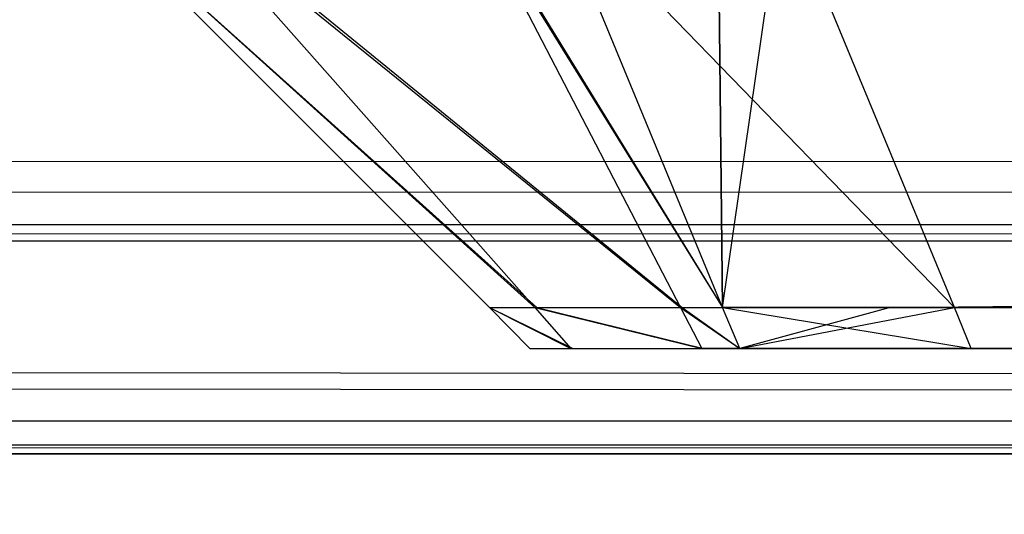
# Model space of a CAD drawing. Extents: x 0 to 1.6, y -0.5 to 0.
# Tile 66 of 188: x 0.411712 to 0.413658, y -0.49812 to -0.497143. Entities that reach past the tile are written whole.
import ezdxf

# ---------------------------------------------------------------- set-up
doc = ezdxf.new("R2010")
doc.units = 0
for name, color, linetype in [('L27_FRONT_FINION_1', 7, 'CONTINUOUS'), ('L37_FRONT_FINION_1', 7, 'CONTINUOUS'), ('L50_ABDECKPL_0___REPLACEMTFOREM', 7, 'CONTINUOUS'), ('L51_KORPUS1_0', 7, 'CONTINUOUS')]:
    doc.layers.add(name, color=color, linetype=linetype)

msp = doc.modelspace()

# ---------------------------------------------------------------- linework, layer by layer
at = {"layer": 'L27_FRONT_FINION_1', "color": 8}
for points, invisible_edges in [([(0.41273, -0.497711, 0.585958), (0.411818, -0.496889, 0.586208), (0.41264, -0.497711, 0.585868), (0.41273, -0.497711, 0.585958)], 13), ([(0.411818, -0.496889, 0.586208), (0.41273, -0.497711, 0.585958), (0.412001, -0.496889, 0.586392), (0.411818, -0.496889, 0.586208)], 14), ([(0.411818, -0.496889, 0.348873), (0.41264, -0.497711, 0.348702), (0.41264, -0.497711, 0.349213), (0.411818, -0.496889, 0.348873)], 13), ([(0.41264, -0.497711, 0.348702), (0.411818, -0.496889, 0.348873), (0.411818, -0.496889, 0.348362), (0.41264, -0.497711, 0.348702)], 14), ([(0.411818, -0.496889, 0.58574), (0.41264, -0.497711, 0.349213), (0.41264, -0.497711, 0.585401), (0.411818, -0.496889, 0.58574)], 13), ([(0.41264, -0.497711, 0.349213), (0.411818, -0.496889, 0.58574), (0.411818, -0.496889, 0.348873), (0.41264, -0.497711, 0.349213)], 14), ([(0.411818, -0.496889, 0.586208), (0.41264, -0.497711, 0.585401), (0.41264, -0.497711, 0.585868), (0.411818, -0.496889, 0.586208)], 13), ([(0.41264, -0.497711, 0.585401), (0.411818, -0.496889, 0.586208), (0.411818, -0.496889, 0.58574), (0.41264, -0.497711, 0.585401)], 14), ([(0.412734, -0.497711, 0.348608), (0.411818, -0.496889, 0.348362), (0.412011, -0.496889, 0.348169), (0.412734, -0.497711, 0.348608)], 13), ([(0.411818, -0.496889, 0.348362), (0.412734, -0.497711, 0.348608), (0.41264, -0.497711, 0.348702), (0.411818, -0.496889, 0.348362)], 14), ([(0.413018, -0.497711, 0.586246), (0.412001, -0.496889, 0.586392), (0.41273, -0.497711, 0.585958), (0.413018, -0.497711, 0.586246)], 13), ([(0.412001, -0.496889, 0.586392), (0.413018, -0.497711, 0.586246), (0.412591, -0.496889, 0.586981), (0.412001, -0.496889, 0.586392)], 14), ([(0.413021, -0.497711, 0.348322), (0.412011, -0.496889, 0.348169), (0.412596, -0.496889, 0.347584), (0.413021, -0.497711, 0.348322)], 13), ([(0.412011, -0.496889, 0.348169), (0.413021, -0.497711, 0.348322), (0.412734, -0.497711, 0.348608), (0.412011, -0.496889, 0.348169)], 14), ([(0.413101, -0.497711, 0.586329), (0.412591, -0.496889, 0.586981), (0.413018, -0.497711, 0.586246), (0.413101, -0.497711, 0.586329)], 13), ([(0.412591, -0.496889, 0.586981), (0.413101, -0.497711, 0.586329), (0.412761, -0.496889, 0.587151), (0.412591, -0.496889, 0.586981)], 14), ([(0.413101, -0.497711, 0.348241), (0.412596, -0.496889, 0.347584), (0.412761, -0.496889, 0.34742), (0.413101, -0.497711, 0.348241)], 13), ([(0.412596, -0.496889, 0.347584), (0.413101, -0.497711, 0.348241), (0.413021, -0.497711, 0.348322), (0.412596, -0.496889, 0.347584)], 14), ([(0.413219, -0.496889, 0.34742), (0.413101, -0.497711, 0.348241), (0.412761, -0.496889, 0.34742), (0.413219, -0.496889, 0.34742)], 13), ([(0.413101, -0.497711, 0.586329), (0.413092, -0.496889, 0.587151), (0.412761, -0.496889, 0.587151), (0.413101, -0.497711, 0.586329)], 13), ([(0.413432, -0.497711, 0.586329), (0.716606, -0.496889, 0.587151), (0.413092, -0.496889, 0.587151), (0.413432, -0.497711, 0.586329)], 13), ([(0.413092, -0.496889, 0.587151), (0.413101, -0.497711, 0.586329), (0.413432, -0.497711, 0.586329), (0.413092, -0.496889, 0.587151)], 14), ([(0.413101, -0.497711, 0.348241), (0.413219, -0.496889, 0.34742), (0.413559, -0.497711, 0.348241), (0.413101, -0.497711, 0.348241)], 14), ([(0.716606, -0.496889, 0.34742), (0.413559, -0.497711, 0.348241), (0.413219, -0.496889, 0.34742), (0.716606, -0.496889, 0.34742)], 13), ([(0.716606, -0.496889, 0.587151), (0.413432, -0.497711, 0.586329), (0.716606, -0.497711, 0.586329), (0.716606, -0.496889, 0.587151)], 14), ([(0.413559, -0.497711, 0.348241), (0.716606, -0.496889, 0.34742), (0.716606, -0.497711, 0.348241), (0.413559, -0.497711, 0.348241)], 14), ([(0.412805, -0.497792, 0.348651), (0.41264, -0.497711, 0.348702), (0.412734, -0.497711, 0.348608), (0.412805, -0.497792, 0.348651)], 13), ([(0.41264, -0.497711, 0.348702), (0.412805, -0.497792, 0.348651), (0.41272, -0.497792, 0.348736), (0.41264, -0.497711, 0.348702)], 14), ([(0.41272, -0.497792, 0.585835), (0.41264, -0.497711, 0.585401), (0.41272, -0.497792, 0.585367), (0.41272, -0.497792, 0.585835)], 13), ([(0.41264, -0.497711, 0.585401), (0.41272, -0.497792, 0.585835), (0.41264, -0.497711, 0.585868), (0.41264, -0.497711, 0.585401)], 14), ([(0.41272, -0.497792, 0.349246), (0.41264, -0.497711, 0.585401), (0.41264, -0.497711, 0.349213), (0.41272, -0.497792, 0.349246)], 13), ([(0.41264, -0.497711, 0.585401), (0.41272, -0.497792, 0.349246), (0.41272, -0.497792, 0.585367), (0.41264, -0.497711, 0.585401)], 14), ([(0.41272, -0.497792, 0.348736), (0.41264, -0.497711, 0.349213), (0.41264, -0.497711, 0.348702), (0.41272, -0.497792, 0.348736)], 13), ([(0.41264, -0.497711, 0.349213), (0.41272, -0.497792, 0.348736), (0.41272, -0.497792, 0.349246), (0.41264, -0.497711, 0.349213)], 14), ([(0.412801, -0.497792, 0.585915), (0.41264, -0.497711, 0.585868), (0.41272, -0.497792, 0.585835), (0.412801, -0.497792, 0.585915)], 13), ([(0.41264, -0.497711, 0.585868), (0.412801, -0.497792, 0.585915), (0.41273, -0.497711, 0.585958), (0.41264, -0.497711, 0.585868)], 14), ([(0.41306, -0.497792, 0.586174), (0.41273, -0.497711, 0.585958), (0.412801, -0.497792, 0.585915), (0.41306, -0.497792, 0.586174)], 13), ([(0.41273, -0.497711, 0.585958), (0.41306, -0.497792, 0.586174), (0.413018, -0.497711, 0.586246), (0.41273, -0.497711, 0.585958)], 14), ([(0.413063, -0.497792, 0.348394), (0.412734, -0.497711, 0.348608), (0.413021, -0.497711, 0.348322), (0.413063, -0.497792, 0.348394)], 13), ([(0.412734, -0.497711, 0.348608), (0.413063, -0.497792, 0.348394), (0.412805, -0.497792, 0.348651), (0.412734, -0.497711, 0.348608)], 14), ([(0.413135, -0.497792, 0.586249), (0.413018, -0.497711, 0.586246), (0.41306, -0.497792, 0.586174), (0.413135, -0.497792, 0.586249)], 13), ([(0.413018, -0.497711, 0.586246), (0.413135, -0.497792, 0.586249), (0.413101, -0.497711, 0.586329), (0.413018, -0.497711, 0.586246)], 14), ([(0.413135, -0.497792, 0.348322), (0.413021, -0.497711, 0.348322), (0.413101, -0.497711, 0.348241), (0.413135, -0.497792, 0.348322)], 13), ([(0.413021, -0.497711, 0.348322), (0.413135, -0.497792, 0.348322), (0.413063, -0.497792, 0.348394), (0.413021, -0.497711, 0.348322)], 14), ([(0.413135, -0.497792, 0.586249), (0.413432, -0.497711, 0.586329), (0.413101, -0.497711, 0.586329), (0.413135, -0.497792, 0.586249)], 13), ([(0.413559, -0.497711, 0.348241), (0.413135, -0.497792, 0.348322), (0.413101, -0.497711, 0.348241), (0.413559, -0.497711, 0.348241)], 13), ([(0.413432, -0.497711, 0.586329), (0.413135, -0.497792, 0.586249), (0.413466, -0.497792, 0.586249), (0.413432, -0.497711, 0.586329)], 14), ([(0.413135, -0.497792, 0.348322), (0.413559, -0.497711, 0.348241), (0.413592, -0.497792, 0.348322), (0.413135, -0.497792, 0.348322)], 14), ([(0.413466, -0.497792, 0.586249), (0.716606, -0.497711, 0.586329), (0.413432, -0.497711, 0.586329), (0.413466, -0.497792, 0.586249)], 13), ([(0.716606, -0.497711, 0.586329), (0.413466, -0.497792, 0.586249), (0.716606, -0.497792, 0.586249), (0.716606, -0.497711, 0.586329)], 14), ([(0.716606, -0.497711, 0.348241), (0.413592, -0.497792, 0.348322), (0.413559, -0.497711, 0.348241), (0.716606, -0.497711, 0.348241)], 13), ([(0.413592, -0.497792, 0.348322), (0.716606, -0.497711, 0.348241), (0.716606, -0.497792, 0.348322), (0.413592, -0.497792, 0.348322)], 14), ([(0.413054, -0.497792, 0.585241), (0.41272, -0.497792, 0.349246), (0.413054, -0.497792, 0.349246), (0.413054, -0.497792, 0.585241)], 13), ([(0.41272, -0.497792, 0.349246), (0.413054, -0.497792, 0.585241), (0.41272, -0.497792, 0.585367), (0.41272, -0.497792, 0.349246)], 14), ([(0.413066, -0.497792, 0.348887), (0.41272, -0.497792, 0.348736), (0.412805, -0.497792, 0.348651), (0.413066, -0.497792, 0.348887)], 13), ([(0.41272, -0.497792, 0.348736), (0.413066, -0.497792, 0.348887), (0.413054, -0.497792, 0.349041), (0.41272, -0.497792, 0.348736)], 14), ([(0.413054, -0.497792, 0.585506), (0.41272, -0.497792, 0.585367), (0.413054, -0.497792, 0.585241), (0.413054, -0.497792, 0.585506)], 13), ([(0.41272, -0.497792, 0.585367), (0.413054, -0.497792, 0.585506), (0.41272, -0.497792, 0.585835), (0.41272, -0.497792, 0.585367)], 14), ([(0.413054, -0.497792, 0.349041), (0.41272, -0.497792, 0.349246), (0.41272, -0.497792, 0.348736), (0.413054, -0.497792, 0.349041)], 13), ([(0.41272, -0.497792, 0.349246), (0.413054, -0.497792, 0.349041), (0.413054, -0.497792, 0.349246), (0.41272, -0.497792, 0.349246)], 14), ([(0.413037, -0.497792, 0.585679), (0.41272, -0.497792, 0.585835), (0.413054, -0.497792, 0.585506), (0.413037, -0.497792, 0.585679)], 13), ([(0.41272, -0.497792, 0.585835), (0.413037, -0.497792, 0.585679), (0.412801, -0.497792, 0.585915), (0.41272, -0.497792, 0.585835)], 14), ([(0.413296, -0.497792, 0.585938), (0.412801, -0.497792, 0.585915), (0.413037, -0.497792, 0.585679), (0.413296, -0.497792, 0.585938)], 13), ([(0.412801, -0.497792, 0.585915), (0.413296, -0.497792, 0.585938), (0.41306, -0.497792, 0.586174), (0.412801, -0.497792, 0.585915)], 14), ([(0.413236, -0.497792, 0.348673), (0.412805, -0.497792, 0.348651), (0.413063, -0.497792, 0.348394), (0.413236, -0.497792, 0.348673)], 13), ([(0.412805, -0.497792, 0.348651), (0.413236, -0.497792, 0.348673), (0.413066, -0.497792, 0.348887), (0.412805, -0.497792, 0.348651)], 14), ([(0.413054, -0.497792, 0.585506), (0.716606, -0.497792, 0.585915), (0.413037, -0.497792, 0.585679), (0.413054, -0.497792, 0.585506)], 15), ([(0.413037, -0.497792, 0.585679), (0.716606, -0.497792, 0.585915), (0.413621, -0.497792, 0.585915), (0.413037, -0.497792, 0.585679)], 15), ([(0.413037, -0.497792, 0.585679), (0.413417, -0.497792, 0.585915), (0.413296, -0.497792, 0.585938), (0.413037, -0.497792, 0.585679)], 15), ([(0.413417, -0.497792, 0.585915), (0.413037, -0.497792, 0.585679), (0.413621, -0.497792, 0.585915), (0.413417, -0.497792, 0.585915)], 15), ([(0.413066, -0.497792, 0.348887), (0.716606, -0.497792, 0.585915), (0.413054, -0.497792, 0.349041), (0.413066, -0.497792, 0.348887)], 13), ([(0.413054, -0.497792, 0.349041), (0.716606, -0.497792, 0.585915), (0.413054, -0.497792, 0.349246), (0.413054, -0.497792, 0.349041)], 10), ([(0.413054, -0.497792, 0.349246), (0.716606, -0.497792, 0.585915), (0.413054, -0.497792, 0.585241), (0.413054, -0.497792, 0.349246)], 13), ([(0.413054, -0.497792, 0.585241), (0.716606, -0.497792, 0.585915), (0.413054, -0.497792, 0.585506), (0.413054, -0.497792, 0.585241)], 10), ([(0.413296, -0.497792, 0.585938), (0.413135, -0.497792, 0.586249), (0.41306, -0.497792, 0.586174), (0.413296, -0.497792, 0.585938)], 14), ([(0.413397, -0.497792, 0.348655), (0.413063, -0.497792, 0.348394), (0.413135, -0.497792, 0.348322), (0.413397, -0.497792, 0.348655)], 13), ([(0.413063, -0.497792, 0.348394), (0.413397, -0.497792, 0.348655), (0.413236, -0.497792, 0.348673), (0.413063, -0.497792, 0.348394)], 14), ([(0.413236, -0.497792, 0.348673), (0.716606, -0.497792, 0.585915), (0.413066, -0.497792, 0.348887), (0.413236, -0.497792, 0.348673)], 10), ([(0.413417, -0.497792, 0.585915), (0.413466, -0.497792, 0.586249), (0.413135, -0.497792, 0.586249), (0.413417, -0.497792, 0.585915)], 14), ([(0.413135, -0.497792, 0.586249), (0.413296, -0.497792, 0.585938), (0.413417, -0.497792, 0.585915), (0.413135, -0.497792, 0.586249)], 13), ([(0.413592, -0.497792, 0.348655), (0.413135, -0.497792, 0.348322), (0.413592, -0.497792, 0.348322), (0.413592, -0.497792, 0.348655)], 13), ([(0.413135, -0.497792, 0.348322), (0.413592, -0.497792, 0.348655), (0.413397, -0.497792, 0.348655), (0.413135, -0.497792, 0.348322)], 14), ([(0.413397, -0.497792, 0.348655), (0.716606, -0.497792, 0.348655), (0.413236, -0.497792, 0.348673), (0.413397, -0.497792, 0.348655)], 10), ([(0.413236, -0.497792, 0.348673), (0.716606, -0.497792, 0.348655), (0.716606, -0.497792, 0.585915), (0.413236, -0.497792, 0.348673)], 13), ([(0.716606, -0.497792, 0.348655), (0.413397, -0.497792, 0.348655), (0.413592, -0.497792, 0.348655), (0.716606, -0.497792, 0.348655)], 13), ([(0.413466, -0.497792, 0.586249), (0.413417, -0.497792, 0.585915), (0.413621, -0.497792, 0.585915), (0.413466, -0.497792, 0.586249)], 13), ([(0.716606, -0.497792, 0.585915), (0.413466, -0.497792, 0.586249), (0.413621, -0.497792, 0.585915), (0.716606, -0.497792, 0.585915)], 13), ([(0.413466, -0.497792, 0.586249), (0.716606, -0.497792, 0.585915), (0.716606, -0.497792, 0.586249), (0.413466, -0.497792, 0.586249)], 14), ([(0.716606, -0.497792, 0.348322), (0.413592, -0.497792, 0.348655), (0.413592, -0.497792, 0.348322), (0.716606, -0.497792, 0.348322)], 13), ([(0.413592, -0.497792, 0.348655), (0.716606, -0.497792, 0.348322), (0.716606, -0.497792, 0.348655), (0.413592, -0.497792, 0.348655)], 14)]:
    msp.add_3dface(points, dxfattribs=dict(at, invisible_edges=invisible_edges))
at = {"layer": 'L37_FRONT_FINION_1', "color": 8}
for points, invisible_edges in [([(0.412734, -0.497711, 0.011516), (0.411818, -0.496889, 0.01127), (0.412011, -0.496889, 0.011076), (0.412734, -0.497711, 0.011516)], 13), ([(0.411818, -0.496889, 0.01127), (0.412734, -0.497711, 0.011516), (0.41264, -0.497711, 0.01161), (0.411818, -0.496889, 0.01127)], 14), ([(0.411818, -0.496889, 0.343257), (0.41264, -0.497711, 0.342448), (0.41264, -0.497711, 0.342916), (0.411818, -0.496889, 0.343257)], 13), ([(0.41264, -0.497711, 0.342448), (0.411818, -0.496889, 0.343257), (0.411818, -0.496889, 0.342788), (0.41264, -0.497711, 0.342448)], 14), ([(0.411818, -0.496889, 0.342788), (0.41264, -0.497711, 0.012121), (0.41264, -0.497711, 0.342448), (0.411818, -0.496889, 0.342788)], 13), ([(0.41264, -0.497711, 0.012121), (0.411818, -0.496889, 0.342788), (0.411818, -0.496889, 0.011781), (0.41264, -0.497711, 0.012121)], 14), ([(0.411818, -0.496889, 0.011781), (0.41264, -0.497711, 0.01161), (0.41264, -0.497711, 0.012121), (0.411818, -0.496889, 0.011781)], 13), ([(0.41264, -0.497711, 0.01161), (0.411818, -0.496889, 0.011781), (0.411818, -0.496889, 0.01127), (0.41264, -0.497711, 0.01161)], 14), ([(0.41273, -0.497711, 0.343006), (0.411818, -0.496889, 0.343257), (0.41264, -0.497711, 0.342916), (0.41273, -0.497711, 0.343006)], 13), ([(0.411818, -0.496889, 0.343257), (0.41273, -0.497711, 0.343006), (0.412001, -0.496889, 0.34344), (0.411818, -0.496889, 0.343257)], 14), ([(0.413018, -0.497711, 0.343294), (0.412001, -0.496889, 0.34344), (0.41273, -0.497711, 0.343006), (0.413018, -0.497711, 0.343294)], 13), ([(0.412001, -0.496889, 0.34344), (0.413018, -0.497711, 0.343294), (0.412591, -0.496889, 0.34403), (0.412001, -0.496889, 0.34344)], 14), ([(0.413021, -0.497711, 0.011229), (0.412011, -0.496889, 0.011076), (0.412596, -0.496889, 0.010491), (0.413021, -0.497711, 0.011229)], 13), ([(0.412011, -0.496889, 0.011076), (0.413021, -0.497711, 0.011229), (0.412734, -0.497711, 0.011516), (0.412011, -0.496889, 0.011076)], 14), ([(0.413101, -0.497711, 0.343378), (0.412591, -0.496889, 0.34403), (0.413018, -0.497711, 0.343294), (0.413101, -0.497711, 0.343378)], 13), ([(0.412591, -0.496889, 0.34403), (0.413101, -0.497711, 0.343378), (0.412761, -0.496889, 0.3442), (0.412591, -0.496889, 0.34403)], 14), ([(0.413101, -0.497711, 0.011149), (0.412596, -0.496889, 0.010491), (0.412761, -0.496889, 0.010327), (0.413101, -0.497711, 0.011149)], 13), ([(0.412596, -0.496889, 0.010491), (0.413101, -0.497711, 0.011149), (0.413021, -0.497711, 0.011229), (0.412596, -0.496889, 0.010491)], 14), ([(0.413101, -0.497711, 0.343378), (0.413092, -0.496889, 0.3442), (0.412761, -0.496889, 0.3442), (0.413101, -0.497711, 0.343378)], 14), ([(0.413559, -0.497711, 0.011149), (0.412761, -0.496889, 0.010327), (0.413219, -0.496889, 0.010327), (0.413559, -0.497711, 0.011149)], 13), ([(0.412761, -0.496889, 0.010327), (0.413559, -0.497711, 0.011149), (0.413101, -0.497711, 0.011149), (0.412761, -0.496889, 0.010327)], 14), ([(0.413092, -0.496889, 0.3442), (0.413101, -0.497711, 0.343378), (0.413432, -0.497711, 0.343378), (0.413092, -0.496889, 0.3442)], 13), ([(0.413432, -0.497711, 0.343378), (0.5, -0.496889, 0.3442), (0.413092, -0.496889, 0.3442), (0.413432, -0.497711, 0.343378)], 14), ([(0.5, -0.497711, 0.011149), (0.413219, -0.496889, 0.010327), (0.5, -0.496889, 0.010327), (0.5, -0.497711, 0.011149)], 13), ([(0.413219, -0.496889, 0.010327), (0.5, -0.497711, 0.011149), (0.413559, -0.497711, 0.011149), (0.413219, -0.496889, 0.010327)], 14), ([(0.5, -0.496889, 0.3442), (0.413432, -0.497711, 0.343378), (0.5, -0.497711, 0.343378), (0.5, -0.496889, 0.3442)], 13), ([(0.412801, -0.497792, 0.342963), (0.41264, -0.497711, 0.342916), (0.41272, -0.497792, 0.342883), (0.412801, -0.497792, 0.342963)], 13), ([(0.41264, -0.497711, 0.342916), (0.412801, -0.497792, 0.342963), (0.41273, -0.497711, 0.343006), (0.41264, -0.497711, 0.342916)], 14), ([(0.41272, -0.497792, 0.011644), (0.41264, -0.497711, 0.012121), (0.41264, -0.497711, 0.01161), (0.41272, -0.497792, 0.011644)], 13), ([(0.41264, -0.497711, 0.012121), (0.41272, -0.497792, 0.011644), (0.41272, -0.497792, 0.012154), (0.41264, -0.497711, 0.012121)], 14), ([(0.41272, -0.497792, 0.012154), (0.41264, -0.497711, 0.342448), (0.41264, -0.497711, 0.012121), (0.41272, -0.497792, 0.012154)], 13), ([(0.41264, -0.497711, 0.342448), (0.41272, -0.497792, 0.012154), (0.41272, -0.497792, 0.342415), (0.41264, -0.497711, 0.342448)], 14), ([(0.41272, -0.497792, 0.342883), (0.41264, -0.497711, 0.342448), (0.41272, -0.497792, 0.342415), (0.41272, -0.497792, 0.342883)], 13), ([(0.41264, -0.497711, 0.342448), (0.41272, -0.497792, 0.342883), (0.41264, -0.497711, 0.342916), (0.41264, -0.497711, 0.342448)], 14), ([(0.412805, -0.497792, 0.011559), (0.41264, -0.497711, 0.01161), (0.412734, -0.497711, 0.011516), (0.412805, -0.497792, 0.011559)], 13), ([(0.41264, -0.497711, 0.01161), (0.412805, -0.497792, 0.011559), (0.41272, -0.497792, 0.011644), (0.41264, -0.497711, 0.01161)], 14), ([(0.41306, -0.497792, 0.343222), (0.41273, -0.497711, 0.343006), (0.412801, -0.497792, 0.342963), (0.41306, -0.497792, 0.343222)], 13), ([(0.41273, -0.497711, 0.343006), (0.41306, -0.497792, 0.343222), (0.413018, -0.497711, 0.343294), (0.41273, -0.497711, 0.343006)], 14), ([(0.413063, -0.497792, 0.011302), (0.412734, -0.497711, 0.011516), (0.413021, -0.497711, 0.011229), (0.413063, -0.497792, 0.011302)], 13), ([(0.412734, -0.497711, 0.011516), (0.413063, -0.497792, 0.011302), (0.412805, -0.497792, 0.011559), (0.412734, -0.497711, 0.011516)], 14), ([(0.413135, -0.497792, 0.343297), (0.413018, -0.497711, 0.343294), (0.41306, -0.497792, 0.343222), (0.413135, -0.497792, 0.343297)], 13), ([(0.413018, -0.497711, 0.343294), (0.413135, -0.497792, 0.343297), (0.413101, -0.497711, 0.343378), (0.413018, -0.497711, 0.343294)], 14), ([(0.413135, -0.497792, 0.01123), (0.413021, -0.497711, 0.011229), (0.413101, -0.497711, 0.011149), (0.413135, -0.497792, 0.01123)], 13), ([(0.413021, -0.497711, 0.011229), (0.413135, -0.497792, 0.01123), (0.413063, -0.497792, 0.011302), (0.413021, -0.497711, 0.011229)], 14), ([(0.413592, -0.497792, 0.01123), (0.413101, -0.497711, 0.011149), (0.413559, -0.497711, 0.011149), (0.413592, -0.497792, 0.01123)], 13), ([(0.413101, -0.497711, 0.011149), (0.413592, -0.497792, 0.01123), (0.413135, -0.497792, 0.01123), (0.413101, -0.497711, 0.011149)], 14), ([(0.413135, -0.497792, 0.343297), (0.413432, -0.497711, 0.343378), (0.413101, -0.497711, 0.343378), (0.413135, -0.497792, 0.343297)], 13), ([(0.413432, -0.497711, 0.343378), (0.413135, -0.497792, 0.343297), (0.413466, -0.497792, 0.343297), (0.413432, -0.497711, 0.343378)], 14), ([(0.413466, -0.497792, 0.343297), (0.5, -0.497711, 0.343378), (0.413432, -0.497711, 0.343378), (0.413466, -0.497792, 0.343297)], 13), ([(0.5, -0.497711, 0.343378), (0.413466, -0.497792, 0.343297), (0.5, -0.497792, 0.343297), (0.5, -0.497711, 0.343378)], 14), ([(0.5, -0.497792, 0.01123), (0.413559, -0.497711, 0.011149), (0.5, -0.497711, 0.011149), (0.5, -0.497792, 0.01123)], 13), ([(0.413559, -0.497711, 0.011149), (0.5, -0.497792, 0.01123), (0.413592, -0.497792, 0.01123), (0.413559, -0.497711, 0.011149)], 14), ([(0.413037, -0.497792, 0.342727), (0.41272, -0.497792, 0.342883), (0.413054, -0.497792, 0.342554), (0.413037, -0.497792, 0.342727)], 13), ([(0.41272, -0.497792, 0.342883), (0.413037, -0.497792, 0.342727), (0.412801, -0.497792, 0.342963), (0.41272, -0.497792, 0.342883)], 14), ([(0.413054, -0.497792, 0.011948), (0.41272, -0.497792, 0.012154), (0.41272, -0.497792, 0.011644), (0.413054, -0.497792, 0.011948)], 13), ([(0.41272, -0.497792, 0.012154), (0.413054, -0.497792, 0.011948), (0.413054, -0.497792, 0.012154), (0.41272, -0.497792, 0.012154)], 14), ([(0.413054, -0.497792, 0.342554), (0.41272, -0.497792, 0.342415), (0.413054, -0.497792, 0.342288), (0.413054, -0.497792, 0.342554)], 13), ([(0.41272, -0.497792, 0.342415), (0.413054, -0.497792, 0.342554), (0.41272, -0.497792, 0.342883), (0.41272, -0.497792, 0.342415)], 14), ([(0.413041, -0.497792, 0.011795), (0.41272, -0.497792, 0.011644), (0.412805, -0.497792, 0.011559), (0.413041, -0.497792, 0.011795)], 13), ([(0.41272, -0.497792, 0.011644), (0.413041, -0.497792, 0.011795), (0.413054, -0.497792, 0.011948), (0.41272, -0.497792, 0.011644)], 14), ([(0.413054, -0.497792, 0.342288), (0.41272, -0.497792, 0.012154), (0.413054, -0.497792, 0.012154), (0.413054, -0.497792, 0.342288)], 13), ([(0.41272, -0.497792, 0.012154), (0.413054, -0.497792, 0.342288), (0.41272, -0.497792, 0.342415), (0.41272, -0.497792, 0.012154)], 14), ([(0.413296, -0.497792, 0.342986), (0.412801, -0.497792, 0.342963), (0.413037, -0.497792, 0.342727), (0.413296, -0.497792, 0.342986)], 13), ([(0.412801, -0.497792, 0.342963), (0.413296, -0.497792, 0.342986), (0.41306, -0.497792, 0.343222), (0.412801, -0.497792, 0.342963)], 14), ([(0.413298, -0.497792, 0.011573), (0.412805, -0.497792, 0.011559), (0.413063, -0.497792, 0.011302), (0.413298, -0.497792, 0.011573)], 13), ([(0.412805, -0.497792, 0.011559), (0.413298, -0.497792, 0.011573), (0.413041, -0.497792, 0.011795), (0.412805, -0.497792, 0.011559)], 14), ([(0.413054, -0.497792, 0.342554), (0.5, -0.497792, 0.342963), (0.413037, -0.497792, 0.342727), (0.413054, -0.497792, 0.342554)], 15), ([(0.413037, -0.497792, 0.342727), (0.5, -0.497792, 0.342963), (0.413417, -0.497792, 0.342963), (0.413037, -0.497792, 0.342727)], 15), ([(0.413037, -0.497792, 0.342727), (0.413417, -0.497792, 0.342963), (0.413296, -0.497792, 0.342986), (0.413037, -0.497792, 0.342727)], 15), ([(0.413298, -0.497792, 0.011573), (0.5, -0.497792, 0.342963), (0.413041, -0.497792, 0.011795), (0.413298, -0.497792, 0.011573)], 10), ([(0.413041, -0.497792, 0.011795), (0.5, -0.497792, 0.342963), (0.413054, -0.497792, 0.011948), (0.413041, -0.497792, 0.011795)], 13), ([(0.413054, -0.497792, 0.011948), (0.5, -0.497792, 0.342963), (0.413054, -0.497792, 0.012154), (0.413054, -0.497792, 0.011948)], 10), ([(0.413054, -0.497792, 0.012154), (0.5, -0.497792, 0.342963), (0.413054, -0.497792, 0.342288), (0.413054, -0.497792, 0.012154)], 13), ([(0.413054, -0.497792, 0.342288), (0.5, -0.497792, 0.342963), (0.413054, -0.497792, 0.342554), (0.413054, -0.497792, 0.342288)], 14), ([(0.413296, -0.497792, 0.342986), (0.413135, -0.497792, 0.343297), (0.41306, -0.497792, 0.343222), (0.413296, -0.497792, 0.342986)], 14), ([(0.413456, -0.497792, 0.011563), (0.413063, -0.497792, 0.011302), (0.413135, -0.497792, 0.01123), (0.413456, -0.497792, 0.011563)], 13), ([(0.413063, -0.497792, 0.011302), (0.413456, -0.497792, 0.011563), (0.413298, -0.497792, 0.011573), (0.413063, -0.497792, 0.011302)], 14), ([(0.413592, -0.497792, 0.011563), (0.413135, -0.497792, 0.01123), (0.413592, -0.497792, 0.01123), (0.413592, -0.497792, 0.011563)], 13), ([(0.413135, -0.497792, 0.01123), (0.413592, -0.497792, 0.011563), (0.413456, -0.497792, 0.011563), (0.413135, -0.497792, 0.01123)], 14), ([(0.413135, -0.497792, 0.343297), (0.413296, -0.497792, 0.342986), (0.413417, -0.497792, 0.342963), (0.413135, -0.497792, 0.343297)], 13), ([(0.413417, -0.497792, 0.342963), (0.413466, -0.497792, 0.343297), (0.413135, -0.497792, 0.343297), (0.413417, -0.497792, 0.342963)], 14), ([(0.413456, -0.497792, 0.011563), (0.5, -0.497792, 0.342963), (0.413298, -0.497792, 0.011573), (0.413456, -0.497792, 0.011563)], 13), ([(0.413466, -0.497792, 0.343297), (0.413417, -0.497792, 0.342963), (0.413621, -0.497792, 0.342963), (0.413466, -0.497792, 0.343297)], 13), ([(0.413417, -0.497792, 0.342963), (0.5, -0.497792, 0.342963), (0.413621, -0.497792, 0.342963), (0.413417, -0.497792, 0.342963)], 15), ([(0.413592, -0.497792, 0.011563), (0.5, -0.497792, 0.342963), (0.413456, -0.497792, 0.011563), (0.413592, -0.497792, 0.011563)], 10), ([(0.413621, -0.497792, 0.342963), (0.5, -0.497792, 0.343297), (0.413466, -0.497792, 0.343297), (0.413621, -0.497792, 0.342963)], 14), ([(0.5, -0.497792, 0.011563), (0.413592, -0.497792, 0.01123), (0.5, -0.497792, 0.01123), (0.5, -0.497792, 0.011563)], 13), ([(0.413592, -0.497792, 0.01123), (0.5, -0.497792, 0.011563), (0.413592, -0.497792, 0.011563), (0.413592, -0.497792, 0.01123)], 14), ([(0.5, -0.497792, 0.342963), (0.413592, -0.497792, 0.011563), (0.5, -0.497792, 0.011563), (0.5, -0.497792, 0.342963)], 13), ([(0.5, -0.497792, 0.343297), (0.413621, -0.497792, 0.342963), (0.5, -0.497792, 0.342963), (0.5, -0.497792, 0.343297)], 13)]:
    msp.add_3dface(points, dxfattribs=dict(at, invisible_edges=invisible_edges))
at = {"layer": 'L50_ABDECKPL_0___REPLACEMTFOREM', "color": 39, "invisible_edges": 15}
for points in [[(0.001665, -0.501188, 0.590716), (0.001616, -0.002369, 0.590716), (0.471779, -0.002369, 0.590716), (0.001665, -0.501188, 0.590716)], [(0.001616, -0.002372, 0.602705), (0.001665, -0.501185, 0.602705), (0.475865, -0.002372, 0.602705), (0.001616, -0.002372, 0.602705)], [(0.001665, -0.501188, 0.590716), (0.471779, -0.002369, 0.590716), (0.471779, -0.501188, 0.590716), (0.001665, -0.501188, 0.590716)], [(0.475865, -0.002372, 0.602705), (0.001665, -0.501185, 0.602705), (0.471779, -0.501185, 0.602705), (0.475865, -0.002372, 0.602705)]]:
    msp.add_3dface(points, dxfattribs=at)
at = {"layer": 'L51_KORPUS1_0', "color": 8}
for points, invisible_edges in [([(0.002909, -0.497406), (0.002912, -0.000594), (0.5, -0.497406), (0.002909, -0.497406)], 15), ([(0.002912, -0.000596, 0.00769), (0.002909, -0.497404, 0.00769), (0.5, -0.497404, 0.00769), (0.002912, -0.000596, 0.00769)], 15), ([(0.5, -0.497406), (0.002912, -0.000594), (0.5, -0.000594), (0.5, -0.497406)], 15), ([(0.002912, -0.000596, 0.00769), (0.5, -0.497404, 0.00769), (0.5, -0.000596, 0.00769), (0.002912, -0.000596, 0.00769)], 15), ([(0.5, -0.4975, 0.00769), (0.002909, -0.497404, 0.00769), (0.002909, -0.4975, 0.00769), (0.5, -0.4975, 0.00769)], 13), ([(0.002909, -0.497404, 0.00769), (0.5, -0.4975, 0.00769), (0.5, -0.497404, 0.00769), (0.002909, -0.497404, 0.00769)], 14), ([(0.5, -0.497406), (0.002909, -0.4975), (0.002909, -0.497406), (0.5, -0.497406)], 13), ([(0.002909, -0.4975), (0.5, -0.497406), (0.5, -0.4975), (0.002909, -0.4975)], 14), ([(0.002909, -0.4975), (0.5, -0.49758, 0.00008), (0.002876, -0.49758, 0.000079), (0.002909, -0.4975)], 13), ([(0.5, -0.497557, 0.007633), (0.002909, -0.4975, 0.00769), (0.002885, -0.497557, 0.007633), (0.5, -0.497557, 0.007633)], 13), ([(0.5, -0.49758, 0.00008), (0.002909, -0.4975), (0.5, -0.4975), (0.5, -0.49758, 0.00008)], 14), ([(0.002909, -0.4975, 0.00769), (0.5, -0.497557, 0.007633), (0.5, -0.4975, 0.00769), (0.002909, -0.4975, 0.00769)], 14), ([(0.5, -0.497901, 0.007289), (0.002885, -0.497557, 0.007633), (0.002743, -0.497901, 0.007289), (0.5, -0.497901, 0.007289)], 13), ([(0.002885, -0.497557, 0.007633), (0.5, -0.497901, 0.007289), (0.5, -0.497557, 0.007633), (0.002885, -0.497557, 0.007633)], 14), ([(0.002876, -0.49758, 0.000079), (0.5, -0.497936, 0.000436), (0.002728, -0.497936, 0.000436), (0.002876, -0.49758, 0.000079)], 13), ([(0.5, -0.497936, 0.000436), (0.002876, -0.49758, 0.000079), (0.5, -0.49758, 0.00008), (0.5, -0.497936, 0.000436)], 14), ([(0.5, -0.498, 0.00719), (0.002743, -0.497901, 0.007289), (0.002702, -0.498, 0.00719), (0.5, -0.498, 0.00719)], 13), ([(0.002743, -0.497901, 0.007289), (0.5, -0.498, 0.00719), (0.5, -0.497901, 0.007289), (0.002743, -0.497901, 0.007289)], 14), ([(0.002728, -0.497936, 0.000436), (0.5, -0.498, 0.0005), (0.002702, -0.498, 0.0005), (0.002728, -0.497936, 0.000436)], 13), ([(0.5, -0.498, 0.0005), (0.002728, -0.497936, 0.000436), (0.5, -0.497936, 0.000436), (0.5, -0.498, 0.0005)], 14), ([(0.5, -0.498, 0.0005), (0.002702, -0.498, 0.000565), (0.002702, -0.498, 0.0005), (0.5, -0.498, 0.0005)], 13), ([(0.002702, -0.498, 0.000565), (0.5, -0.498, 0.0005), (0.5, -0.498, 0.000565), (0.002702, -0.498, 0.000565)], 14), ([(0.5, -0.498, 0.000565), (0.002702, -0.498, 0.007018), (0.002702, -0.498, 0.000565), (0.5, -0.498, 0.000565)], 13), ([(0.002702, -0.498, 0.007018), (0.5, -0.498, 0.000565), (0.5, -0.498, 0.007018), (0.002702, -0.498, 0.007018)], 14), ([(0.5, -0.498, 0.007018), (0.002702, -0.498, 0.00719), (0.002702, -0.498, 0.007018), (0.5, -0.498, 0.007018)], 13), ([(0.002702, -0.498, 0.00719), (0.5, -0.498, 0.007018), (0.5, -0.498, 0.00719), (0.002702, -0.498, 0.00719)], 14)]:
    msp.add_3dface(points, dxfattribs=dict(at, invisible_edges=invisible_edges))

doc.saveas('drawing.dxf')
